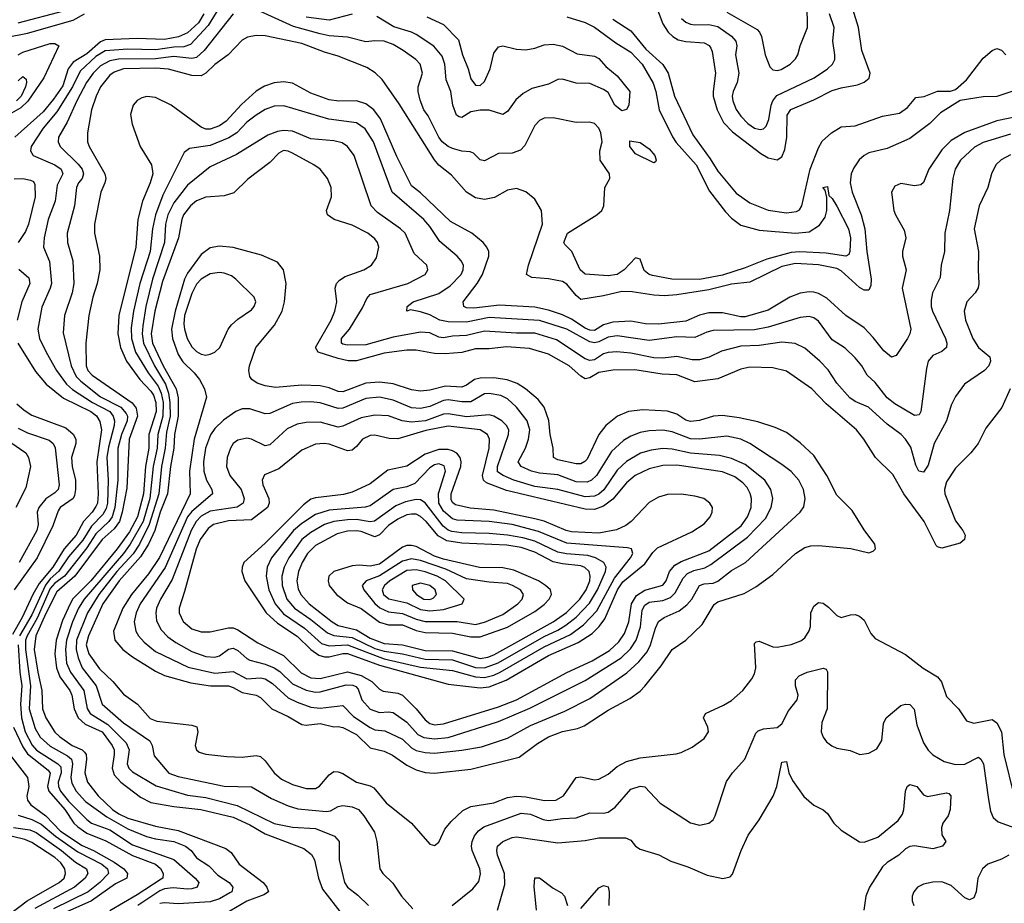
# Model space of a CAD drawing. Header units: inches. Extents: x 884549 to 1028252, y 526810 to 653624.
# Tile 24 of 256: x 930996 to 935303, y 544099 to 547964. Entities that reach past the tile are written whole.
import ezdxf

# ---------------------------------------------------------------- set-up
doc = ezdxf.new("R2010")
doc.units = ezdxf.units.IN
doc.header["$MEASUREMENT"] = 0
doc.layers.add('A9534', color=7, linetype='Continuous')

msp = doc.modelspace()

# ---------------------------------------------------------------- linework, layer by layer
at = {"layer": 'A9534', "color": 5}
for points, elevation in [([(931910, 548084.4), (931820.7, 547939.3), (931744.1, 547855.9), (931713.9, 547846.1), (931670, 547844.6), (931592.3, 547832.3), (931470, 547835.2), (931370, 547828), (931330, 547802.8), (931260.9, 547739.1), (931227.5, 547670), (931159, 547561), (931098.9, 547490), (931046.4, 547410), (931044.2, 547390), (931054.7, 547370), (931149.5, 547329.5), (931178.1, 547310), (931185.3, 547290), (931159.6, 547240.4), (931151.9, 547170), (931121.6, 547090), (931103.3, 547010), (931100.1, 546970), (931126.7, 546906.7), (931135.4, 546810), (931130.4, 546789.6), (931092.9, 546707.1), (931075.5, 546610), (931083.6, 546570), (931112.2, 546510), (931157, 546430), (931200.4, 546370), (931227.1, 546347.1), (931314.7, 546290), (931390.1, 546250), (931404.8, 546230), (931410.4, 546210), (931409.2, 546190), (931384.9, 546095.1), (931378, 546050), (931384, 545950), (931379.9, 545850), (931374.3, 545825.7), (931360, 545800), (931310.6, 545749.4), (931272.1, 545687.9), (931210, 545614.8), (931168.1, 545551.9), (931130, 545518.1), (931108.6, 545491.4), (931050, 545360.9), (930994.9, 545270)], 2840), ([(933777.4, 548030), (933810, 547945.6), (933832.4, 547910), (933853, 547890), (933876.7, 547876.7), (933910, 547868.3), (933990, 547863.4), (934011.4, 547851.4), (934019.5, 547839.5), (934025.4, 547825.4), (934040.4, 547730), (934029.2, 547650.8), (934030.1, 547630), (934046.8, 547570), (934074.4, 547514.4), (934114.4, 547474.4), (934238.7, 547378.7), (934270, 547360.6), (934310, 547350.9), (934330, 547363.9), (934343.3, 547396.7), (934352.3, 547450), (934353.5, 547546.6), (934369, 547571), (934470, 547613.3), (934550, 547654.3), (934590, 547666.3), (934661.3, 547678.7), (934689.3, 547690.7), (934711.7, 547708.3), (934716.5, 547730), (934679.2, 547830), (934665.7, 547930), (934640.4, 548010)], 2920), ([(934090, 547997.1), (934221.6, 547921.6), (934232.6, 547910), (934241.5, 547890), (934257.6, 547810), (934277.6, 547757.6), (934290, 547744.4), (934310, 547741.8), (934327.1, 547747.1), (934366.4, 547770), (934390, 547792.9), (934399.8, 547810), (934409.9, 547850.1), (934442.7, 547930), (934440.1, 548030)], 2960), ([(930933.6, 547886.4), (931030, 547905.9), (931230, 547961.7), (931280.3, 547990)], 2820), ([(931802.5, 547990), (931778.7, 547950), (931730, 547906.6), (931690.8, 547889.2), (931630, 547877.6), (931510, 547882), (931370, 547875.5), (931350, 547867.3), (931290, 547815.3), (931230, 547778.8), (931208.7, 547750), (931184.4, 547675.6), (931143.9, 547616.1), (931098.4, 547561.6), (930974.9, 547450)], 2820), ([(930990, 547949.8), (931190, 548002.9)], 2840), ([(931930, 547989.2), (931803.8, 547830), (931770, 547799.2), (931750, 547794.4), (931670, 547803.5), (931590, 547792.4), (931429, 547791), (931390, 547784.6), (931350, 547762.5), (931317.7, 547730), (931288.6, 547690), (931245.8, 547610), (931204.1, 547515.9), (931166.6, 547450), (931164.8, 547430), (931173, 547410), (931252.2, 547332.2), (931269.3, 547310), (931275.5, 547290), (931270.1, 547270), (931253.4, 547250), (931244.6, 547230), (931235.6, 547150), (931204.5, 547030), (931205.4, 546990), (931228.6, 546910), (931233.9, 546810), (931226.5, 546770), (931191.9, 546670), (931185.9, 546594.1), (931220.9, 546450), (931243.8, 546403.8), (931263.2, 546383.2), (931350, 546315.3), (931439.2, 546270), (931462.5, 546242.5), (931467.9, 546230), (931466.1, 546210), (931441.2, 546150), (931426.1, 546090), (931426.3, 545950), (931412.5, 545830), (931400.3, 545790), (931386.8, 545770), (931330, 545715.9), (931290, 545654.6), (931192.1, 545530), (931150, 545499), (931130, 545476.3), (931073.1, 545346.9), (931029.5, 545270), (931022.5, 545250), (931021.3, 545210), (931043.6, 545050), (931037.8, 544950), (931064.7, 544864.7), (931086.4, 544826.4), (931130, 544786.6), (931205.1, 544745.1), (931222.7, 544730), (931227.1, 544710), (931220.3, 544650), (931224.3, 544624.3), (931243.4, 544590), (931284.5, 544544.5), (931377.7, 544477.7), (931470, 544425.2), (931551.4, 544391.4), (931590, 544381.2), (931670, 544370), (931721.6, 544350), (931746.1, 544330), (931770, 544298.1), (931823.1, 544263.1), (931863.1, 544223), (931912.5, 544190), (931928.8, 544170), (931923.8, 544150), (931915.4, 544144.6), (931870, 544119.7), (931830, 544106.5), (931690, 544096.8), (931630, 544101.4), (931610, 544098.3)], 2860), ([(933390, 547977), (933470, 547952.1), (933510, 547932.2), (933603.3, 547863.3), (933670, 547821.7), (933719.5, 547770), (933766.6, 547686.6), (933778.7, 547650), (933794, 547570), (933851.2, 547451.2), (933867.4, 547427.4), (933954.9, 547330), (934013.7, 547213.7), (934083.2, 547123.3), (934110, 547096.1), (934150, 547066), (934230, 547043.3), (934390, 547030.8), (934450, 547036.9), (934494.2, 547065.8), (934519.6, 547100.4), (934526.5, 547130), (934526.6, 547186.6), (934519.3, 547219.3), (934509.8, 547230), (934530, 547234), (934535.6, 547195.6), (934550, 547181.6), (934570, 547148.5), (934621.9, 547050), (934629.5, 547010.5), (934627.8, 546950), (934622.3, 546937.7), (934610.1, 546929.9), (934523.2, 546943.2), (934408.2, 546948.2), (934370, 546945.6), (934263.8, 546916.2), (934170, 546878.6), (934070, 546846.6), (933970, 546827.7), (933848.8, 546828.8), (933764.8, 546844.8), (933749.7, 546850), (933727.7, 546867.7), (933710, 546917), (933690, 546922.4), (933639.7, 546870), (933610, 546849.9), (933570, 546843.4), (933470, 546851.9), (933448.4, 546870), (933410.8, 546950.8), (933380.4, 546980.4), (933376.9, 546990), (933392.5, 547030), (933520.4, 547110), (933542.2, 547130), (933551.3, 547150), (933556.4, 547230), (933577.8, 547270), (933575.9, 547290), (933535.8, 547350), (933534, 547390), (933544.2, 547430), (933538, 547470), (933529.8, 547490), (933510, 547509.7), (933490, 547516.5), (933430, 547514.7), (933330, 547535), (933290, 547533.6), (933270, 547523.1), (933250, 547500.9), (933205.7, 547414.3), (933186.4, 547393.6), (933150, 547380.3), (933090, 547378.5), (933030, 547347.4), (933010, 547351.6), (932980.9, 547380.9), (932966.7, 547386.7), (932930, 547389.1), (932890, 547401.4), (932869.8, 547410), (932844.9, 547430), (932829.5, 547450), (932783, 547543), (932763.7, 547570), (932747.3, 547612.7), (932738.9, 547650), (932739.5, 547670), (932758, 547730), (932748, 547770), (932728.8, 547790), (932674, 547830), (932630, 547855.5), (932590, 547870.4), (932550, 547872.2), (932510, 547867.9), (932430, 547888.4), (932350, 547894.3), (932310, 547902.2), (932194.4, 547934.4), (932050, 548000.3)], 2860), ([(932450.9, 547989.1), (932350, 547961.5), (932250, 547975.8)], 2840), ([(932776.9, 547976.9), (932850, 547943.7), (932916.1, 547876.1), (932932.5, 547810), (932958.3, 547750), (932970, 547705.5), (932990, 547677.8), (933010, 547676.5), (933030, 547693.4), (933054.6, 547750), (933070, 547818.4), (933090, 547845.3), (933110, 547850.1), (933170, 547834.6), (933210, 547832.3), (933250, 547839.2), (933290, 547854.9), (933330, 547856.9), (933370, 547848.5), (933434.4, 547814.4), (933510, 547805.3), (933530, 547794.9), (933560, 547760), (933610, 547718.7), (933664.4, 547650), (933660.8, 547590), (933650, 547571.6), (933630, 547565.7), (933598.7, 547590), (933570, 547645.2), (933550, 547659.5), (933490, 547684.5), (933430, 547687.1), (933370, 547704), (933350, 547702), (933310, 547682.4), (933237, 547663), (933198, 547642), (933166, 547614), (933130, 547562.4), (933110, 547549.7), (933050, 547568.1), (933010, 547569.1), (932970, 547561.6), (932930, 547536.4), (932919.1, 547539.1), (932907.2, 547547.2), (932891.4, 547590), (932882, 547650), (932861.4, 547701.4), (932856, 547770), (932844.4, 547804.4), (932807.9, 547847.9), (932730, 547899.2), (932709.7, 547910), (932632.7, 547932.7), (932558.1, 547978.1)], 2840), ([(933590, 547966.3), (933670, 547915.8), (933735.5, 547835.5), (933808.9, 547768.9), (933832.6, 547730), (933860.6, 547630), (933940.3, 547460.3), (934016.3, 547356.3), (934050, 547302.4), (934130, 547204.8), (934190, 547163.6), (934270, 547130.6), (934350, 547119.6), (934394.7, 547125.3), (934406.7, 547133.3), (934417.8, 547150), (934454.1, 547310), (934490, 547404.4), (934506.5, 547433.5), (934546.7, 547470), (934590, 547495.7), (934650, 547500.4), (934770, 547541.6), (934844.5, 547555.5), (934879.6, 547580.4), (934916.2, 547623.8), (934952.1, 547627.9), (935010, 547651.9), (935067.7, 547652.3), (935090, 547658.5), (935138.1, 547701.9), (935210, 547796.6), (935250, 547830.2), (935270, 547838.6), (935290, 547831.6), (935310, 547810.3)], 2880), ([(933891.3, 547970), (933910, 547953.7), (933930, 547944.7), (933950, 547941.1), (934010, 547943.8), (934050, 547934.5), (934110, 547891.7), (934128.3, 547870), (934132.3, 547850), (934127.4, 547810), (934141.5, 547730), (934134, 547690), (934116.8, 547650), (934113.3, 547630), (934115.9, 547610), (934130, 547572), (934150, 547542.4), (934180.7, 547510), (934210, 547490.1), (934235.6, 547484.4), (934250, 547487.1), (934261.6, 547498.4), (934272.9, 547527.1), (934282.8, 547590), (934290.8, 547610), (934307.9, 547632.1), (934470.7, 547710), (934529.8, 547750), (934550.8, 547770), (934561.1, 547790), (934562.2, 547810), (934552.3, 547870), (934558.5, 547930), (934538, 547990)], 2940), ([(935430, 547682.9), (935270, 547628.6), (935210, 547627), (935110, 547611.5), (935023.2, 547556.8), (934977.5, 547510), (934890, 547444.4), (934790, 547400.4), (934710, 547381.9), (934689.4, 547370.6), (934668.6, 547351.4), (934644.3, 547315.7), (934633, 547290), (934628.9, 547250), (934637.5, 547210), (934676.1, 547110), (934692.9, 547050), (934701.2, 546950), (934720.9, 546830), (934718.5, 546801.5), (934710, 546781.7), (934690, 546780.9), (934670, 546792.7), (934590, 546865.1), (934570, 546876), (934490, 546891.9), (934390, 546898.2), (934330, 546885.3), (934190, 546816.5), (934110, 546807.5), (934010, 546782), (933870, 546760.2), (933816.1, 546756.1), (933770, 546758.8), (933674.5, 546774.5), (933630, 546775.5), (933550, 546756), (933450, 546741.1), (933430, 546757.3), (933390, 546807.2), (933370, 546819.2), (933310, 546831.4), (933237.1, 546837.1), (933213.2, 546850), (933222.1, 546890), (933283.2, 547070), (933278, 547130), (933250, 547179.3), (933210, 547211.5), (933170, 547225.8), (933130, 547219), (933073.1, 547186.9), (933030, 547177.8), (932990, 547185), (932950, 547209.4), (932884.6, 547284.6), (932830, 547327.8), (932810, 547351.7), (932656.1, 547596.1), (932582.1, 547702.1), (932551.8, 547731.8), (932514.7, 547754.7), (932390, 547804.6), (932330, 547822), (932230, 547859.6), (932070, 547894.1), (932030, 547895.2), (931992.2, 547887.8), (931970, 547875.2), (931908.4, 547810), (931850, 547767.7), (931810, 547730.5), (931790, 547719.3), (931750, 547720.4), (931647.9, 547747.9), (931592.4, 547752.4), (931451.1, 547748.8), (931410, 547735.3), (931390, 547721.3), (931350, 547670.5), (931330.9, 547630), (931310.1, 547570), (931292.7, 547470), (931293.1, 547430), (931300.1, 547410), (931369.2, 547290), (931373.1, 547270), (931369.1, 547250), (931351.3, 547210), (931324.1, 547070), (931323.3, 547030), (931345.4, 546930), (931346.3, 546870), (931335.5, 546810), (931315.8, 546750), (931298.1, 546670), (931285.3, 546550), (931286.6, 546450), (931294.2, 546430), (931313.4, 546410), (931488.4, 546288.4), (931505.3, 546265.3), (931511, 546230), (931475.9, 546130), (931464.5, 545915.5), (931444.9, 545810), (931433, 545770), (931410, 545737.4), (931357.4, 545690), (931237.5, 545530), (931158.8, 545461.2), (931110, 545367.7), (931067.2, 545270), (931060.4, 545210), (931075.4, 545110), (931093.9, 545030), (931096.2, 544950), (931110.1, 544910), (931150, 544848.1), (931170, 544828.9), (931226.5, 544790), (931270.1, 544770), (931280.5, 544760.5), (931287.5, 544750), (931289.1, 544730), (931281.3, 544670), (931293.5, 544630), (931339.3, 544570), (931401.9, 544510), (931430, 544490.5), (931470, 544471.5), (931590, 544437.1), (931690, 544418.4), (931898.5, 544338.5), (931921.8, 544321.8), (931956, 544270), (932061.5, 544190), (932078, 544170), (932084.6, 544150), (932063.6, 544136.4), (931990, 544108.9), (931890, 544049.9)], 2880), ([(930989.1, 547810.9), (931010, 547822.4), (931130, 547859.9), (931150, 547860.1), (931168.2, 547850), (931102.3, 547710), (931032.6, 547607.4), (931001.5, 547578.5), (930930, 547538.6)], 2780), ([(930990, 547697.4), (931010, 547715.6), (931024.3, 547704.3), (931026.4, 547690), (931021.6, 547670), (931002.9, 547630), (930982.8, 547610)], 2760), ([(935370, 547542.3), (935270, 547522.5), (935130, 547471.2), (935070, 547435.3), (935030, 547394.9), (934973.1, 547310), (934950, 547251.6), (934938.3, 547241.7), (934910, 547238), (934850, 547248.2), (934823.9, 547236.1), (934810.2, 547210), (934820.4, 547130), (934826.6, 547110), (934864.2, 547044.2), (934872.9, 547010), (934857.3, 546950), (934857.1, 546930), (934873.9, 546870), (934856.6, 546790), (934893.7, 546610), (934890.2, 546590), (934879.8, 546570), (934835.7, 546504.3), (934830, 546496), (934810, 546488), (934775.4, 546515.4), (934730, 546574.6), (934690, 546616.3), (934610.3, 546670.3), (934526.9, 546746.9), (934490, 546767.1), (934470, 546772.6), (934450, 546774.2), (934410, 546768.1), (934364.5, 546750), (934270, 546694.4), (934170, 546664.6), (934150, 546664), (934070, 546681.9), (934010, 546681.4), (933970, 546671.8), (933910, 546645.3), (933790, 546633.2), (933734.2, 546634.2), (933670, 546645.9), (933590, 546641), (933550.3, 546629.7), (933510, 546604.4), (933490, 546606.6), (933470, 546615.3), (933410, 546654.1), (933370, 546672.7), (933310, 546694.1), (933250, 546707), (933095.2, 546715.2), (932982, 546702), (932950, 546704.3), (932939.5, 546710), (932935.4, 546730), (932997.3, 546810), (933020.7, 546850), (933048, 546930), (933048.6, 546950), (933040.2, 546970), (933024.1, 546990), (932973.6, 547030), (932880.9, 547080.9), (932750, 547206.7), (932710, 547238), (932645.5, 547365.5), (932575.1, 547530), (932544.8, 547570), (932510, 547596.4), (932470, 547609.4), (932392.3, 547607.7), (932350, 547614.3), (932270, 547643.2), (932190, 547685.9), (932150, 547691.9), (932110, 547687.6), (932066.8, 547673.2), (932030, 547652), (931966.5, 547593.5), (931899.9, 547520.1), (931870, 547499.7), (931830, 547484.9), (931810, 547485.3), (931790, 547493.6), (931659.1, 547590), (931590, 547624.2), (931552, 547628), (931530, 547622.1), (931509.8, 547610.2), (931493.3, 547590), (931481.6, 547550), (931487.7, 547507.7), (931523.7, 547410), (931572.7, 547330), (931578.9, 547290), (931567.4, 547250), (931533.6, 547170), (931513.6, 547090), (931504.3, 546970), (931429.8, 546670), (931426.1, 546590), (931437.4, 546530), (931464.2, 546470), (931521.8, 546390), (931570, 546339.4), (931581.4, 546321.4), (931591.9, 546290), (931592.9, 546250), (931561.5, 546150), (931561.9, 546090), (931546, 546010), (931537.5, 545890), (931511.2, 545790), (931476.3, 545723.7), (931423.2, 545650), (931307.7, 545510), (931229.5, 545430.5), (931216.6, 545410), (931183.8, 545336.2), (931155.7, 545250), (931149.6, 545190), (931157.7, 545130), (931172.6, 545090), (931215.6, 545030), (931223.9, 545010), (931235, 544950), (931251.7, 544910), (931282.6, 544882.6), (931357.6, 544850), (931401.1, 544790), (931409.4, 544770), (931409.7, 544750), (931400.5, 544690), (931410, 544661.8), (931438.3, 544630), (931524.1, 544564.1), (931570, 544540.9), (931670, 544522.2), (931789.1, 544509.1), (931930, 544476.5), (932003.2, 544443.2), (932070, 544402.7), (932239.3, 544339.3), (932272.4, 544312.4), (932285.8, 544290), (932303.3, 544210), (932321.2, 544161.2), (932406.5, 544050)], 2920), ([(935330, 547463.4), (935210, 547426.9), (935173.2, 547406.8), (935111.6, 547350), (935088.4, 547310), (935078.1, 547270), (935063.5, 547130), (935042.2, 547030), (935041.6, 546950), (935026.4, 546890), (935023, 546837), (934989.4, 546770), (934983, 546737), (934982.8, 546710), (934988.2, 546690), (935045.7, 546570), (935051.4, 546550), (935049.4, 546530.6), (935030, 546513.3), (934990, 546495.3), (934970.2, 546470), (934962, 546438), (934937.4, 546250), (934930, 546235.8), (934910, 546232.9), (934823.8, 546283.8), (934790.4, 546310), (934737.4, 546377.4), (934703.5, 546410), (934679.4, 546450), (934650, 546484.8), (934607.3, 546527.3), (934550, 546564.1), (934490, 546645.7), (934470, 546659.9), (934450, 546665.4), (934410, 546661.7), (934270, 546620.1), (934210, 546607), (934030, 546605.5), (934001.9, 546598.1), (933950, 546574), (933870, 546576.6), (933750, 546561.2), (933610, 546581.6), (933570, 546575.7), (933530, 546555), (933510, 546551), (933490, 546554.7), (933390, 546610.2), (933270, 546648.5), (933050, 546662), (932950, 546641), (932870, 546642.4), (932834, 546650), (932790, 546673.8), (932750, 546687), (932705.5, 546694.5), (932689.2, 546690), (932691.3, 546710), (932717.6, 546730), (932830, 546766.4), (932879.9, 546800.1), (932927.6, 546850), (932936.7, 546870), (932937.4, 546890), (932927.4, 546910), (932909.5, 546929.5), (932833.9, 546993.9), (932790, 547059.5), (932763.8, 547090), (932625.6, 547210), (932543.2, 547430), (932506.8, 547486.8), (932470, 547512.9), (932348.8, 547528.8), (932152, 547588), (932110, 547586.5), (932070, 547571), (932030, 547546.6), (931990, 547515.3), (931945.4, 547470), (931911.8, 547448.2), (931830, 547414.1), (931738.8, 547401.2), (931716.3, 547383.7), (931622.9, 547197.1), (931589.8, 547110), (931577.4, 547050), (931566.6, 546950), (931521.7, 546810), (931494.1, 546690), (931483.7, 546616.3), (931484.7, 546570), (931503.1, 546510), (931559, 546419), (931601.4, 546361.4), (931615, 546330), (931623.5, 546290), (931622.7, 546230), (931600.8, 546150), (931597.4, 546090), (931579.7, 546010), (931565.6, 545870), (931535.8, 545770), (931479.9, 545670), (931450.9, 545630), (931279, 545430), (931254, 545390), (931228, 545330), (931201.7, 545250), (931196.1, 545210), (931201.5, 545150), (931218.7, 545110), (931276.9, 545030), (931291.3, 544951.3), (931304.3, 544930), (931382.1, 544882.1), (931461.7, 544801.7), (931474.5, 544770), (931466.5, 544710), (931474.4, 544690), (931490, 544674), (931593.1, 544613.1), (931730, 544573), (931810, 544562), (931947.2, 544527.2), (932110, 544448.7), (932190, 544432.8), (932290, 544426.4), (932373, 544393), (932393.8, 544370), (932394, 544290), (932416.8, 544190), (932430, 544169.4), (932475.7, 544135.7), (932521.5, 544090)], 2940), ([(935330, 547372.5), (935288.5, 547351.5), (935266.3, 547330), (935246.3, 547290), (935230.9, 547230), (935193.6, 547150), (935170.9, 547050), (935190.2, 546950.1), (935188.1, 546870), (935191.8, 546810), (935188.1, 546791.9), (935175.2, 546770), (935139.7, 546730), (935126.8, 546690), (935132.6, 546650), (935165.1, 546570), (935190.1, 546530.1), (935239, 546490), (935242.8, 546470), (935235.8, 546450), (935216.5, 546430), (935128.7, 546370), (935090, 546316.2), (935070, 546278), (935050.1, 546210), (934996.6, 546110), (934970, 546015.8), (934950, 545985.1), (934929.3, 545989.3), (934915.4, 546015.4), (934894, 546094), (934870.6, 546130), (934851.4, 546150), (934790, 546195.8), (934709.4, 546269.4), (934650, 546294), (934627.8, 546310), (934570, 546374.5), (934532.3, 546432.3), (934496.3, 546470), (934430, 546527.7), (934387.8, 546547.8), (934330, 546554.1), (934230, 546538.7), (934150, 546535.6), (934065.9, 546514.1), (934011.9, 546488.1), (933970, 546477), (933937.2, 546477.2), (933870, 546491.3), (933810, 546484.2), (933770, 546484.9), (933670, 546505.9), (933608.7, 546511.3), (933570, 546509.2), (933550, 546502.4), (933510, 546477.1), (933490, 546473.2), (933470, 546481.5), (933343.6, 546563.6), (933250, 546593), (933170, 546592.5), (933030, 546602.2), (932950, 546582.6), (932890, 546579.8), (932850, 546572.7), (932830, 546576.3), (932790, 546594.9), (932750, 546597.4), (932630, 546576.3), (932510, 546542.4), (932430, 546541), (932410, 546545.7), (932404.2, 546550), (932404.3, 546570), (932439, 546610), (932496.3, 546703.7), (932515.3, 546744.7), (932530, 546761.6), (932693.7, 546810), (932770, 546849.4), (932782.2, 546870), (932776.5, 546890), (932721.5, 546941.5), (932682.2, 547030), (932662, 547050), (932560.9, 547120.9), (932534.1, 547150), (932458.6, 547370), (932430.3, 547410.3), (932406.1, 547426.1), (932370, 547434.6), (932270, 547443.1), (932190, 547477), (932150, 547479.9), (932124.4, 547475.7), (932081.3, 547458.7), (931945.2, 547374.8), (931830, 547320.2), (931730, 547240.5), (931670, 547163.4), (931644, 547110), (931634.3, 547070), (931629.4, 546989.4), (931577.5, 546830), (931547.5, 546710), (931534.6, 546625.4), (931532.6, 546590), (931538.2, 546550), (931585.7, 546450), (931634.4, 546370), (931647.2, 546330), (931653.4, 546290), (931654.7, 546230), (931639.2, 546160.8), (931632.6, 546090), (931616.1, 546010), (931604.8, 545890), (931563.4, 545756.6), (931520.9, 545670), (931492, 545627.9), (931421.3, 545550), (931342.6, 545450), (931293.1, 545370), (931245.2, 545250), (931243.5, 545210), (931252.4, 545172.4), (931270.1, 545130), (931330.5, 545050), (931356.8, 544970), (931450, 544888.5), (931566.2, 544810), (931575.5, 544790), (931584, 544744), (931648.9, 544668.9), (931690, 544653.5), (931890, 544612.4), (932010, 544609.4), (932098.4, 544558.4), (932170, 544525.5), (932213, 544513), (932338.3, 544501.7), (932355.6, 544504.4), (932390, 544522.7), (932410, 544527.8), (932450, 544521.5), (932477.6, 544510), (932502, 544482), (932547.6, 544410), (932558.4, 544370), (932571.5, 544250), (932584, 544230), (932628, 544188), (932666.7, 544130), (932715.4, 544075.4)], 2960), ([(935327.8, 546350), (935291.7, 546268.3), (935222, 546178), (935188.4, 546110), (935157.2, 546070), (935090, 546002.7), (935050, 545942.6), (935041.5, 545910), (935043.4, 545890), (935090, 545772.6), (935121.3, 545730), (935131, 545709), (935129.2, 545690), (935110, 545674.8), (935030, 545652.1), (935010, 545658.4), (935004.5, 545664.5), (934952.2, 545770), (934863.4, 545890), (934815, 545975), (934740.2, 546050), (934688.4, 546130), (934656.3, 546170), (934524.4, 546284.4), (934460.8, 546350), (934350, 546427.5), (934290, 546442), (934190, 546443.8), (934150, 546435.4), (934050, 546394), (933950, 546380.6), (933870, 546411.1), (933806.7, 546413.3), (933686.7, 546433.3), (933590, 546431.9), (933530, 546420.5), (933490, 546398.3), (933470, 546394), (933450, 546404.7), (933399.6, 546450), (933310, 546501.5), (933226.7, 546526.7), (933126.1, 546533.9), (933050, 546523.9), (932990, 546524.9), (932930, 546508.4), (932857.4, 546502.6), (932810, 546504.9), (932730, 546519.5), (932690, 546519.1), (932590, 546505.3), (932470, 546472.7), (932432.8, 546472.8), (932390, 546482.3), (932301.4, 546510), (932289.9, 546530), (932358.6, 546650), (932374.8, 546690), (932383, 546730), (932375.6, 546790), (932381.8, 546810), (932395.3, 546824.7), (932419.7, 546840.3), (932501.1, 546870), (932534.5, 546890), (932557.7, 546922.3), (932566.8, 546970), (932561.8, 546990), (932550, 547006.4), (932519.8, 547030), (932450, 547065.2), (932372, 547090), (932342, 547110), (932337.6, 547130), (932359.7, 547190), (932359.2, 547230), (932342.7, 547270), (932311.1, 547310), (932283.5, 547330), (932190, 547380.2), (932170, 547389.9), (932150, 547391.7), (932130, 547379.8), (932090, 547339.8), (931993.6, 547266.4), (931933.7, 547206.3), (931890, 547194.3), (931810, 547187.8), (931770, 547172), (931743.9, 547150), (931713.3, 547110), (931705.2, 547090), (931690.3, 547010), (931621.6, 546818.4), (931587, 546690), (931571.7, 546590), (931577.5, 546550), (931624.5, 546450), (931680.9, 546350), (931689.2, 546310), (931689.3, 546230), (931672.8, 546150), (931670.2, 546090), (931655.7, 546010), (931642.9, 545890), (931610.8, 545810), (931587.4, 545730), (931559.8, 545670), (931524.8, 545615.2), (931431.9, 545510), (931359.4, 545410), (931297.7, 545270), (931287.3, 545230), (931298.3, 545190), (931344.8, 545124.8), (931403.6, 545070), (931450, 545014.4), (931511.8, 544970), (931567.4, 544907.4), (931596.2, 544896.2), (931750, 544878.9), (931771, 544871), (931775.9, 544850), (931764.5, 544790), (931769, 544770), (931781.2, 544761.2), (931810, 544752.3), (931902, 544742), (931970, 544739.1), (932030, 544746.4), (932050, 544741.6), (932070, 544722.8), (932110, 544670.1), (932141.8, 544641.8), (932190, 544618.8), (932250, 544601.7), (932290, 544602.3), (932308.3, 544611.7), (932350, 544660.7), (932370, 544675.9), (932390, 544674.7), (932410, 544667.2), (932470, 544629.1), (932530, 544613.7), (932545.1, 544605.1), (932599.3, 544539.3), (932710.3, 544450), (932790, 544358.4), (932810, 544352.7), (932830, 544367.3), (932856.3, 544423.7), (932883, 544457), (932934.2, 544505.8), (932970, 544523.4), (933070, 544539.4), (933130, 544561.7), (933170, 544568.6), (933210, 544565.7), (933291.3, 544548.7), (933341.6, 544550), (933374.4, 544570), (933430.6, 544649.4), (933450, 544652.6), (933510, 544640.1), (933530, 544641.7), (933570, 544665), (933610, 544698.5), (933650, 544719.1), (933710, 544736.4), (933867.3, 544752.7), (933890, 544758.5), (933937.6, 544782.4), (933990, 544820.2), (934009, 544850), (934006.6, 544870), (933986.6, 544910), (933995.8, 544930), (934074.5, 544965.5), (934110, 544986.9), (934158.9, 545030), (934198.7, 545081.3), (934210, 545103), (934215.9, 545130), (934210, 545235.8), (934217.3, 545242.7), (934230, 545245.5), (934290, 545221.5), (934310, 545219.8), (934370, 545231.8), (934413.1, 545246.9), (934430, 545260.2), (934449.3, 545290.7), (934455.9, 545310), (934457, 545370), (934470, 545398.7), (934490, 545415.6), (934510, 545412.6), (934534.6, 545394.6), (934570, 545358.6), (934590, 545349.1), (934630, 545360.8), (934650, 545362), (934670, 545356), (934690, 545338.4), (934719.7, 545279.7), (934737.6, 545257.6), (934870, 545187.6), (934947.9, 545127.9), (935010, 545090.2), (935028, 545068), (935050, 545003.7), (935102.3, 544950), (935136.9, 544896.9), (935170, 544886.9), (935250, 544903), (935270, 544889.1), (935291.3, 544850), (935300.1, 544750), (935346.1, 544566.1)], 2980), ([(930972.3, 547267.7), (931010, 547268.9), (931043, 547263), (931056.2, 547256.2), (931063.1, 547243.1), (931063.6, 547190), (931035.1, 547070), (931021.8, 547038.2), (930990.1, 546990)], 2820), ([(930993.1, 546873.1), (931035.7, 546835.7), (931040.6, 546810), (931006.2, 546730), (930985.6, 546650)], 2820), ([(930988.2, 546550), (931065.7, 546425.7), (931111.6, 546370), (931188.7, 546308.7), (931307.6, 546250), (931332.1, 546232.1), (931347.3, 546207.3), (931354.3, 546170), (931333.5, 546030), (931339.9, 545890), (931336, 545850), (931330, 545834.9), (931313.3, 545810), (931275.1, 545770), (931242.7, 545710), (931190.6, 545649.4), (931140.9, 545570), (931081.5, 545498.5), (931053.3, 545450), (931007.2, 545350), (930964.4, 545275.6)], 2820), ([(930984.3, 546284.3), (931015.7, 546255.7), (931050, 546234), (931198.5, 546178.5), (931230, 546151.1), (931241.7, 546130), (931241.5, 546110), (931223.4, 546050), (931226.1, 546010), (931239.9, 545950), (931240.9, 545910), (931236.4, 545883.6), (931230, 545869.5), (931173.6, 545830), (931164, 545816), (931141.7, 545750), (931073.5, 545610), (930972, 545470)], 2780), ([(930890, 546160.6), (931023.2, 546070), (931035.5, 546050), (931044.3, 546010), (931023.8, 545916.2), (930979.4, 545830)], 2740), ([(930990, 546177.1), (931030, 546156.5), (931125.7, 546125.7), (931142.1, 546110), (931151.2, 546091.2), (931169.6, 545930), (931164.6, 545910), (931150, 545895), (931110.9, 545869.1), (931079.9, 545830), (931073.3, 545810), (931076.9, 545756.9), (931070.7, 545730), (930994.6, 545590)], 2760), ([(930989.1, 545230), (930997, 545110), (931005.8, 545050), (930999.8, 544970), (931003.7, 544910), (931020.6, 544850), (931050.4, 544790.4), (931070, 544769.8), (931163.9, 544710), (931176.2, 544696.2), (931178.2, 544670), (931165.2, 544630), (931165.9, 544610), (931175, 544590), (931210, 544546.8), (931290, 544465.5), (931310.3, 544450.3), (931390, 544420.2), (931490, 544354.8), (931670.4, 544290.4), (931764.4, 544210), (931780.1, 544190), (931771.9, 544170), (931750, 544162.6), (931730, 544160.7), (931667.6, 544167.6), (931630, 544162.4), (931610, 544154.5), (931512.6, 544090)], 2840), ([(932887.4, 544090), (932977.9, 544162.1), (933004.5, 544195.5), (933011.4, 544228.6), (933008.5, 544250), (932975.9, 544330), (932972.9, 544350), (932975.2, 544370), (932985.9, 544394.1), (933003.4, 544416.6), (933026.4, 544433.6), (933190, 544493.6), (933230, 544489.2), (933286.4, 544466.4), (933310, 544462.2), (933370, 544470.9), (933430, 544472.6), (933490, 544494.6), (933550, 544494.3), (933570, 544498.3), (933600.5, 544519.5), (933670, 544598.2), (933710, 544612), (933730, 544609.1), (933797.2, 544537.2), (933930, 544452), (933970, 544441.5), (934010.6, 544449.4), (934030, 544464.9), (934038.4, 544481.6), (934088.4, 544631.6), (934113.5, 544670), (934167.4, 544730), (934216, 544844), (934225.8, 544854.2), (934250, 544863.2), (934310, 544868.1), (934330, 544884.4), (934359.4, 544940.6), (934396.8, 544990), (934400.8, 545010), (934389, 545050), (934390, 545077.1), (934405.1, 545094.9), (934440.9, 545110), (934510, 545127.2), (934523.8, 545123.8), (934530, 545111.3), (934527.4, 544950), (934505.1, 544890), (934501.5, 544850), (934510, 544825.5), (934525.2, 544805.2), (934547.9, 544787.9), (934570, 544778.7), (934628, 544768), (934670.7, 544750.7), (934710, 544755.5), (934745.4, 544774.6), (934767.9, 544812.1), (934774.3, 544885.7), (934785.7, 544910), (934850, 544964.2), (934870, 544971), (934890, 544969.1), (934908.6, 544948.6), (934919.7, 544879.7), (934950, 544802), (934969.6, 544769.6), (934990, 544748.2), (935040, 544720), (935090, 544707.1), (935130, 544708.1), (935190, 544738.9), (935200.2, 544730), (935212, 544710), (935233.1, 544553.1), (935242.9, 544502.9), (935254.4, 544474.4), (935275.6, 544455.6), (935348.8, 544430)], 2960), ([(930969.6, 544870), (931010, 544784), (931030, 544753), (931121.6, 544681.6), (931129.1, 544669.1), (931118.5, 544610), (931124, 544590), (931193.4, 544510), (931233.4, 544450), (931250, 544433.6), (931290, 544406), (931372.7, 544372.7), (931490, 544308.2), (931590, 544271.2), (931611.6, 544251.6), (931624.6, 544230), (931622, 544210), (931615.7, 544204.3), (931510, 544136.5), (931390, 544067.2)], 2820), ([(930925.3, 544785.3), (931030.1, 544650), (931036.1, 544610), (931028.3, 544568.3), (931030.9, 544550), (931044.6, 544530), (931110, 544481.7), (931175.6, 544415.6), (931270, 544351.7), (931319.4, 544330), (931410, 544280.1), (931452.4, 544250), (931467.8, 544230), (931465, 544210), (931414.9, 544185.1), (931310, 544110.8), (931190, 544056.6)], 2780), ([(933085.6, 544070), (933117.8, 544182.2), (933116.6, 544230), (933086, 544310), (933082.6, 544330), (933086.9, 544350), (933109.8, 544370), (933150, 544387.2), (933170, 544390.8), (933350, 544363.7), (933470, 544373.6), (933530, 544385.2), (933646.1, 544386.1), (933670, 544375.8), (933690.4, 544350), (933710, 544336), (933791.5, 544311.5), (933844.3, 544284.3), (933919.4, 544259.4), (934002.9, 544222.9), (934071.9, 544208.1), (934104.1, 544215.9), (934113.4, 544226.6), (934151.8, 544330), (934182.8, 544397.2), (934230, 544464.4), (934292.6, 544567.4), (934307.8, 544610), (934330, 544717.1), (934350, 544719.1), (934360.8, 544670), (934376.3, 544636.3), (934426.5, 544566.5), (934470, 544529.1), (934510, 544508.2), (934530, 544492.4), (934557.6, 544450), (934590, 544419.2), (934670, 544368.3), (934690, 544366.5), (934750, 544389.3), (934838.5, 544461.5), (934857, 544490), (934863.9, 544510), (934870, 544590.6), (934878, 544610), (934890, 544618.9), (934920.2, 544610), (934950, 544574.6), (934967.1, 544567.1), (935050, 544582.7), (935059.6, 544579.6), (935069.2, 544569.2), (935066.6, 544510), (935057.5, 544482.5), (935033.8, 544450), (935027.6, 544430), (935030, 544398.8), (935046.7, 544370), (935033, 544350), (934990, 544337.5), (934910, 544350.6), (934890, 544347.8), (934870, 544338.3), (934841.4, 544310), (934790, 544277.7), (934770, 544259.1), (934713.9, 544170), (934696.8, 544130), (934689.1, 544070)], 2940), ([(930990, 544485.1), (931050, 544465.5), (931090, 544445.2), (931152.9, 544392.9), (931250, 544324.6), (931355.8, 544270), (931379.9, 544250), (931384.4, 544230), (931347.5, 544190), (931296, 544150), (931144.3, 544075.7)], 2760), ([(930970, 544431.1), (931040.3, 544420.3), (931068.7, 544408.7), (931179.6, 544330), (931240.1, 544280.1), (931288.1, 544250), (931293.9, 544230), (931282.3, 544210), (931235.7, 544170), (931063.2, 544076.8)], 2740), ([(930950, 544051.2), (931029.7, 544110), (931169.1, 544190.9), (931190.5, 544209.5), (931196.6, 544230), (931193.8, 544250), (931176.6, 544276.7), (931150, 544300.4), (931050, 544365.8), (931018.4, 544378.4), (930910, 544405.2)], 2720), ([(935322.3, 544310), (935290, 544292.5), (935230.2, 544270), (935207.8, 544250), (935187.1, 544210), (935179.7, 544150), (935170, 544123), (935150, 544115.1), (935130, 544123.9), (935070, 544177.8), (935030, 544193.5), (934990, 544191.6), (934950, 544183.5), (934923.7, 544170), (934907.4, 544150), (934900.3, 544130), (934900.3, 544110), (934907.6, 544090)], 2960), ([(933257, 544070), (933247.3, 544172.7), (933248.8, 544211.2), (933270, 544211.3), (933330, 544165), (933365.5, 544145.5), (933379.5, 544130), (933392, 544090)], 2920), ([(933450, 544076.5), (933530, 544167.4), (933550, 544176.9), (933570, 544171.8), (933574.9, 544150), (933573.4, 544090)], 2920)]:
    msp.add_lwpolyline(points, dxfattribs=dict(at, elevation=elevation))
for points, elevation in [([(933770, 547338), (933690, 547377.7), (933664.8, 547410), (933664.9, 547435.1), (933710, 547427.6), (933750, 547399.1), (933774.4, 547370), (933780.5, 547350), (933778, 547342)], 2840), ([(931870, 546973.1), (931830, 546967.1), (931790, 546937.5), (931730, 546856), (931716.9, 546830), (931675.8, 546690), (931660.3, 546610), (931664.3, 546570), (931690, 546499.8), (931710, 546468), (931759.8, 546419.8), (931782.7, 546390), (931804.6, 546350), (931813.8, 546313.8), (931759.1, 546130), (931739.1, 545990), (931741.8, 545890), (931607.8, 545612.2), (931560, 545540), (931485.3, 545450), (931447.4, 545390), (931406.3, 545290), (931412.2, 545250), (931447, 545210), (931490, 545176.9), (931590, 545115.1), (931630, 545095.5), (931744.2, 545064.2), (931831.1, 545051.1), (931910, 545050), (931930, 545043.7), (931970, 545020.9), (932030.4, 545010.4), (932050, 544999.2), (932099.7, 544950), (932170, 544917), (932230, 544882), (932250, 544879), (932310, 544886.2), (932370, 544871.5), (932390, 544872.9), (932410, 544867.7), (932470, 544837.8), (932530, 544779.9), (932590, 544764.2), (932627.7, 544747.7), (932690, 544703.9), (932730, 544683.9), (932770, 544672.1), (932810, 544669.2), (932970, 544686.3), (933181.4, 544738.6), (933261.6, 544798.4), (933310, 544828), (933370, 544850.5), (933436.1, 544863.9), (933464.9, 544875.1), (933570, 544944.7), (933665.4, 544994.6), (933710, 545027.8), (933730, 545049.3), (933802.4, 545137.6), (933850, 545209.1), (933909.4, 545250.6), (933980.7, 545319.3), (934033.6, 545406.4), (934050, 545418.2), (934164.8, 545455.1), (934216.7, 545483.3), (934290, 545537.1), (934389.8, 545630), (934430, 545655.3), (934456.4, 545663.6), (934490, 545665.1), (934630.9, 545650.9), (934710, 545632), (934730, 545639.3), (934739.6, 545650), (934736.3, 545670), (934690, 545732.6), (934637.5, 545817.5), (934570, 545884), (934526.1, 545970), (934470, 546057.7), (934410, 546114), (934350, 546158), (934300.8, 546180.8), (934225.3, 546205.3), (934143.2, 546223.2), (934070, 546232.6), (934030.5, 546229.5), (933970, 546210.8), (933930, 546206.8), (933910, 546213.3), (933870, 546238.5), (933830, 546252.5), (933721.8, 546258.2), (933659.3, 546250), (933610.5, 546229.5), (933559.8, 546190), (933529.4, 546150.6), (933477.7, 546042.4), (933468.6, 546031.4), (933450, 546021.7), (933430, 546021.6), (933350, 546038.5), (933330.6, 546050), (933329.2, 546090), (933316.7, 546150), (933310.7, 546210.7), (933289.9, 546269.9), (933263.7, 546303.7), (933208.6, 546350), (933172.9, 546372.9), (933128.8, 546388.8), (933070, 546398.4), (933010, 546396.9), (932985.5, 546390), (932950, 546365.1), (932930, 546356.8), (932859.3, 546360.7), (932790, 546344.1), (932750, 546340.1), (932710, 546344.6), (932630, 546371), (932570, 546379.1), (932510, 546374.4), (932410, 546337.1), (932390, 546338), (932350, 546354.5), (932310, 546363.4), (932230, 546365.8), (932115.2, 546355.2), (932070, 546362.5), (932034.5, 546374.5), (932011.2, 546390), (932003.3, 546403.3), (931998.9, 546430), (932001.4, 546450), (932029.1, 546530.9), (932111.2, 546628.8), (932143.8, 546690), (932155, 546730), (932161.8, 546810), (932150.9, 546870), (932124.1, 546904.1), (932054, 546934), (931930, 546967.5)], 3020), ([(931870, 546858.6), (931830, 546852.7), (931789.5, 546830), (931770, 546807.2), (931750, 546766.3), (931717.3, 546670), (931713.7, 546633.7), (931716.5, 546610), (931729.2, 546569.2), (931750, 546533.4), (931770, 546512.5), (931790, 546501.9), (931810, 546497.6), (931830, 546501.2), (931850, 546510.2), (931871.6, 546530), (931907.5, 546610), (931923.5, 546630), (931950, 546655), (932010, 546694.9), (932022.3, 546710), (932029.7, 546730), (932021.7, 546750), (931942, 546830), (931923.4, 546843.4), (931890, 546856.1)], 3040), ([(933050.1, 546329.9), (933030, 546328.3), (932970, 546293.4), (932930, 546292.6), (932870, 546302.1), (932850, 546298.1), (932790, 546272.5), (932750, 546264), (932710, 546266.9), (932630, 546299.8), (932570, 546312.7), (932510, 546306.9), (932410, 546265.6), (932390, 546263.4), (932310, 546288.2), (932270, 546293.1), (932228.2, 546291.8), (932190, 546285.7), (932090, 546241.6), (932070, 546240.7), (932002.5, 546262.5), (931970, 546262.5), (931941.2, 546250), (931887.2, 546212.8), (931850, 546175.8), (931831.3, 546148.7), (931809.1, 546090), (931801, 546030), (931802, 545990), (931813.3, 545950), (931837, 545910), (931840.2, 545890), (931750, 545813.6), (931730.9, 545789.1), (931632.4, 545567.6), (931523.8, 545410), (931506.3, 545370), (931497.8, 545330), (931504.8, 545290), (931515.9, 545270), (931541.3, 545241.3), (931590, 545201), (931733, 545133), (931850, 545106.2), (931930, 545113.2), (931990, 545081.7), (932050, 545085.6), (932070, 545080.8), (932101.4, 545061.4), (932170, 544998.5), (932210, 544978.6), (932270, 544958), (932310, 544953.1), (932410, 544964.1), (932457.1, 544917.1), (932530, 544868.8), (932550, 544858.6), (932593.1, 544853.1), (932670, 544817.8), (932710, 544779), (932730, 544768.2), (932770, 544759), (932810, 544756.4), (932930, 544768.9), (933016, 544784), (933130, 544821.1), (933230, 544877), (933380.4, 544939.6), (933490, 544994.7), (933651.9, 545108.1), (933704.6, 545155.4), (933740.8, 545199.2), (933755.7, 545230), (933776.6, 545303.4), (933790, 545331.8), (933814.8, 545350), (933880.8, 545379.2), (933914.8, 545405.2), (933936.6, 545430), (933969.9, 545490.1), (933990, 545496.6), (934030, 545499.7), (934050, 545508), (934110, 545555.4), (934170.7, 545590), (934409.8, 545810), (934426.3, 545833.7), (934432, 545870), (934424.9, 545910), (934404.7, 545950), (934370, 545987.4), (934330, 546018.8), (934189.9, 546109.9), (934150, 546129.4), (934090, 546142.1), (933970.1, 546129.9), (933930, 546131.6), (933850, 546162.1), (933810, 546168.7), (933750, 546166.2), (933710, 546159.1), (933670, 546142.9), (933636.7, 546123.3), (933584.4, 546075.6), (933519.6, 545970), (933497.5, 545950), (933478.3, 545941.7), (933430, 545942.8), (933350, 545974.1), (933270, 545981.4), (933235.4, 545990), (933189.1, 546010), (933177.2, 546030), (933208.2, 546090), (933222.4, 546130), (933227.6, 546170), (933216.1, 546210), (933170, 546269.9), (933130, 546306), (933100.3, 546320.3)], 3040), ([(932870, 546240.9), (932850, 546239.1), (932771.3, 546210), (932710, 546203.7), (932669.3, 546209.3), (932610, 546231.1), (932550, 546234.4), (932490, 546223.3), (932410, 546185.8), (932390, 546182.3), (932310, 546203.7), (932250, 546203.1), (932210, 546194.5), (932166, 546174), (932090, 546104.5), (932070, 546100.2), (932010, 546129.8), (931990, 546134.3), (931950, 546125), (931930.2, 546110), (931918, 546090), (931903.5, 546050), (931900.8, 546010), (931915, 545970), (931965, 545910), (931977.8, 545870), (931973.9, 545850), (931947.4, 545832.6), (931830, 545814.6), (931790, 545792.3), (931768.1, 545770), (931746.7, 545730), (931663.7, 545516.3), (931612.6, 545430), (931595.3, 545390), (931591.5, 545370), (931594.7, 545334.7), (931615.6, 545295.6), (931644.6, 545264.6), (931679.8, 545239.8), (931750, 545200.1), (931810, 545178.8), (931850, 545175.5), (931870, 545181.2), (931910, 545211.7), (931930, 545215.6), (931950, 545205.8), (931989.4, 545169.5), (932002.6, 545162.6), (932070, 545145.1), (932110, 545129.3), (932133.9, 545113.9), (932190, 545060.1), (932250, 545031.9), (932290, 545023.1), (932310, 545024), (932424.5, 545055.5), (932453.6, 545053.6), (932467.3, 545047.3), (932476.5, 545036.5), (932492.7, 544990), (932530, 544948.1), (932570, 544933.5), (932610, 544937.2), (932630, 544933.3), (932690, 544891), (932738.4, 544838.4), (932764.2, 544824.2), (932810, 544818.1), (932870, 544825.3), (933090, 544894.2), (933227.6, 544952.4), (933470, 545073.7), (933626.4, 545173.6), (933667.6, 545212.4), (933693.3, 545250), (933711.7, 545308.3), (933718.6, 545381.4), (933730, 545404), (933750, 545416.4), (933810, 545423.7), (933842.9, 545437.1), (933863.1, 545456.9), (933898.8, 545521.2), (933917.9, 545542.1), (933944.3, 545555.7), (933992.9, 545567.1), (934018.7, 545581.3), (934179, 545701), (934257.8, 545782.2), (934283.9, 545830), (934289.9, 545870), (934281.3, 545910), (934255.2, 545950), (934170, 546018.7), (934110, 546045.4), (934057.4, 546057.4), (933930, 546068.3), (933850, 546085.6), (933810, 546088), (933758.2, 546081.8), (933711.7, 546068.3), (933650, 546032.2), (933610, 545993.2), (933551.4, 545908.6), (933530, 545889.6), (933510, 545879.6), (933470, 545877.1), (933350, 545909.1), (933250, 545923), (933157.3, 545950), (933110.7, 545970), (933086.8, 545986.8), (933086.2, 546010), (933134.8, 546150), (933135.1, 546170), (933125.8, 546190), (933104.5, 546210), (933070.8, 546230.8), (933050, 546236.1), (932950, 546226.5)], 3060), ([(932870, 546186.4), (932772.7, 546167.3), (932650, 546130.3), (932612, 546132), (932550, 546147.2), (932530, 546146), (932495.8, 546130), (932470, 546097.8), (932450, 546080.8), (932430, 546077.9), (932350, 546108), (932328.8, 546111.2), (932290, 546107.7), (932230, 546081.6), (932130, 546000.2), (932066.7, 545973.3), (932056.3, 545950), (932060.1, 545930), (932086.4, 545870), (932088, 545850), (932080.4, 545830), (932010, 545777.1), (931910, 545772.4), (931843.4, 545756.6), (931820.9, 545739.1), (931786, 545690), (931767.7, 545647.7), (931717.5, 545462.5), (931693.5, 545390), (931693.6, 545370), (931711.9, 545331.9), (931750, 545300.1), (931790, 545286.9), (931830, 545286.3), (931910, 545304.6), (931930, 545303.6), (931950, 545296.1), (932038.2, 545238.2), (932150, 545183), (932228, 545108), (932270, 545085.8), (932310, 545083.4), (932430, 545112), (932490, 545095.4), (932537.2, 545070), (932570, 545035.6), (932586.7, 545026.7), (932650, 545019.1), (932670.3, 545010.3), (932730.6, 544950.6), (932770, 544901.9), (932790, 544886.1), (932810, 544880.5), (932850, 544884.7), (933090, 544958.5), (933170, 544990.1), (933390, 545108.4), (933500, 545160), (933575.6, 545204.5), (933617, 545243), (933641, 545279), (933660.5, 545330), (933672.8, 545410), (933693.6, 545446.3), (933730, 545468.7), (933809.2, 545490.8), (933824.2, 545510), (933838.3, 545550), (933862.1, 545577.9), (933890, 545594.1), (934010, 545641.1), (934152.1, 545750), (934179.9, 545790), (934195, 545830), (934197.1, 545870), (934191.9, 545891.9), (934177.8, 545917.9), (934158.6, 545938.6), (934124.4, 545964.4), (934070, 545987.1), (933870, 546015.5), (933810, 546014.2), (933750, 545999.7), (933689, 545971), (933650, 545938.1), (933590, 545867.1), (933550, 545836.6), (933510, 545821.7), (933470, 545823.2), (933124.9, 545904.9), (933038.7, 545938.7), (933025, 545950), (933020.9, 545970), (933049.9, 546090), (933051.4, 546130), (933042.5, 546150), (933010, 546170.7)], 3080), ([(932830, 546084.4), (932770, 546064.4), (932690, 546011.7), (932606.8, 545993.2), (932530, 545933.9), (932450, 545897.6), (932412.3, 545887.8), (932290, 545873.2), (932270, 545866.4), (932238.1, 545841.9), (932070, 545675.1), (931976.5, 545590), (931969.2, 545570), (931968.4, 545550), (931981.2, 545510), (932074.4, 545370), (932124.4, 545324.4), (932210, 545268.5), (932270.1, 545210), (932305.2, 545185.2), (932330, 545177.8), (932350, 545177.9), (932410, 545191.7), (932430, 545192.3), (932570, 545141.3), (932870, 545058.2), (933010, 545041.8), (933050, 545046.5), (933124.1, 545075.9), (933310, 545183.2), (933439.6, 545240.4), (933500.9, 545279.1), (933530.5, 545309.5), (933555.8, 545344.2), (933611.2, 545470), (933634.1, 545505.9), (933730, 545583.8), (933765.6, 545634.4), (933785.9, 545654.1), (933936.2, 545723.8), (933990, 545759.7), (934016.3, 545790), (934025.3, 545810), (934026.2, 545830), (934015.5, 545850), (933989.3, 545869.3), (933950, 545880.8), (933890, 545889.6), (933830, 545887.4), (933790, 545876), (933750, 545852.2), (933670.7, 545769.3), (933647.5, 545752.5), (933606.7, 545733.3), (933530, 545718.5), (933410, 545724.2), (933386.9, 545730), (933290, 545771.2), (933250, 545781.7), (933070, 545818.7), (932967.2, 545827.2), (932902.7, 545842.7), (932891.1, 545851.1), (932884, 545864), (932882.9, 545890), (932925.6, 546010), (932927.6, 546030), (932923.1, 546050), (932908.1, 546068.1), (932890, 546077.9), (932870, 546083.7)], 3120), ([(932830, 546021.8), (932810, 546017), (932790, 546004.7), (932724.5, 545935.5), (932690, 545921.2), (932630, 545909.1), (932530, 545837.4), (932508.1, 545831.9), (932350, 545818.9), (932290, 545800.3), (932230, 545760.3), (932194.2, 545730), (932097.1, 545610), (932079.2, 545570), (932074.6, 545530), (932086.4, 545470), (932113.4, 545410), (932150, 545365.4), (932242.2, 545302.2), (932316.5, 545236.5), (932350, 545225), (932430, 545229.3), (932590, 545169.2), (932750, 545132.9), (932890, 545118.4), (932989.7, 545089.7), (933030, 545087.8), (933070, 545097.5), (933097.7, 545110), (933290, 545221.2), (933404.8, 545275.2), (933462.7, 545317.3), (933520.7, 545379.3), (933598.2, 545521.8), (933668, 545610), (933677.5, 545630), (933672.6, 545650), (933654.7, 545654.7), (933390, 545674.4), (933265.7, 545725.7), (933150, 545756.2), (933050, 545768.9), (932910, 545774.8), (932890, 545780.5), (932850, 545814.1), (932830.2, 545850), (932828.7, 545891.3), (932859.5, 545990), (932853.6, 546013.6)], 3140), ([(932730, 545865), (932684.5, 545855.5), (932641.5, 545838.5), (932548.8, 545771.2), (932530, 545768.1), (932470, 545778.3), (932430, 545777.2), (932370.7, 545769.3), (932330, 545756.2), (932270, 545721.1), (932230.5, 545690), (932172.9, 545610), (932153.2, 545570), (932143.5, 545530), (932144.1, 545490), (932164.7, 545430), (932198, 545390), (932270, 545340.4), (932342.2, 545282.2), (932370.8, 545270.8), (932450, 545261.8), (932550, 545214.5), (932590, 545202.2), (932670, 545190.8), (932770, 545167.3), (932890, 545164.6), (932990, 545131.1), (933030, 545129.6), (933089.4, 545150.6), (933290, 545265.9), (933350, 545294.3), (933384.7, 545315.3), (933430, 545351.3), (933488.5, 545411.5), (933524, 545470), (933559.3, 545550), (933560.9, 545570), (933551, 545590), (933515.2, 545610), (933480.6, 545620.6), (933388, 545628), (933350, 545635.4), (933250, 545683.4), (933197.6, 545697.6), (933130.3, 545709.7), (933050, 545717.4), (932930, 545719.7), (932885.9, 545725.9), (932870, 545732), (932848.7, 545748.7), (932770, 545850.4), (932750, 545863.5)], 3160), ([(932710, 545802.1), (932690, 545798.1), (932650, 545780.3), (932610, 545751.7), (932570, 545710.7), (932550, 545702.9), (932490, 545725.4), (932470, 545728.6), (932430, 545727.2), (932385.2, 545714.8), (932290, 545663.8), (932255.8, 545630), (932231.7, 545590), (932215.2, 545550), (932209, 545510), (932214.7, 545474.7), (932225.4, 545450), (932261.8, 545410), (932363, 545330), (932390, 545313.8), (932470, 545295.3), (932530, 545258.6), (932590, 545235.6), (932670, 545229.5), (932770, 545204.9), (932890, 545203.6), (933010, 545170.9), (933044.2, 545175.8), (933070, 545185.9), (933330.1, 545329.9), (933387.9, 545372.1), (933447, 545430), (933474.4, 545470), (933490.2, 545510), (933492.2, 545530), (933486.8, 545550), (933467.7, 545567.7), (933450, 545575.1), (933370, 545583.6), (933330, 545593), (933250, 545635.8), (933190, 545656.2), (933126.4, 545666.4), (932930, 545674.3), (932865, 545685), (932826.9, 545706.9), (932774.2, 545770), (932750, 545791.3), (932730, 545800.8)], 3180), ([(932710, 545664.8), (932690, 545663.9), (932670, 545656.9), (932570, 545582.5), (932530, 545573.4), (932481.6, 545578.4), (932450, 545574.8), (932370, 545551.4), (932348.6, 545530), (932345.3, 545510), (932349.7, 545490), (932382.1, 545450), (932430, 545413.7), (932490, 545389.1), (932570, 545329), (932610, 545317.8), (932670, 545317.3), (932730, 545293.3), (932770, 545283.7), (932890, 545281.7), (932970, 545264.8), (933010, 545264.9), (933130, 545307.8), (933250, 545375.4), (933290, 545406.5), (933312.1, 545430), (933322.3, 545450), (933318.3, 545470), (933296.7, 545490), (933265, 545510), (933157, 545557), (933110, 545567.3), (933008.2, 545568.2), (932850, 545604.1), (932810, 545617.6), (932730, 545659.6)], 3220), ([(932710, 545606.7), (932670, 545595.8), (932570, 545531.5), (932511.5, 545510), (932494.8, 545490), (932501.5, 545470), (932550.4, 545410.4), (932572.1, 545392.1), (932610, 545374.8), (932670, 545367.7), (932730, 545341.9), (932770, 545331.3), (932910, 545332.1), (932990, 545318.4), (933030, 545328.6), (933110, 545362.3), (933175.2, 545410), (933194.1, 545430), (933200.2, 545450), (933186.1, 545470), (933152.4, 545490), (933130, 545497.7), (933050, 545503.9), (932950, 545519.3), (932860.4, 545560.4), (932750, 545598.8)], 3240), ([(932730, 545557.6), (932690, 545554.4), (932615.2, 545510), (932591.6, 545490), (932582.5, 545470), (932588.3, 545450), (932611.6, 545431.6), (932690, 545413.8), (932750, 545384.6), (932790, 545378.5), (932850, 545384.6), (932932.3, 545410), (932939.7, 545430), (932858.2, 545510), (932821.9, 545530), (932770, 545548.6)], 3260), ([(932750, 545500.3), (932713.4, 545490), (932714.1, 545470), (932731.7, 545450), (932764.5, 545430), (932790, 545428.3), (932805.4, 545434.6), (932819, 545450), (932812.9, 545470), (932790, 545489.4)], 3280)]:
    msp.add_lwpolyline(points, close=True, dxfattribs=dict(at, elevation=elevation))

doc.saveas('drawing.dxf')
